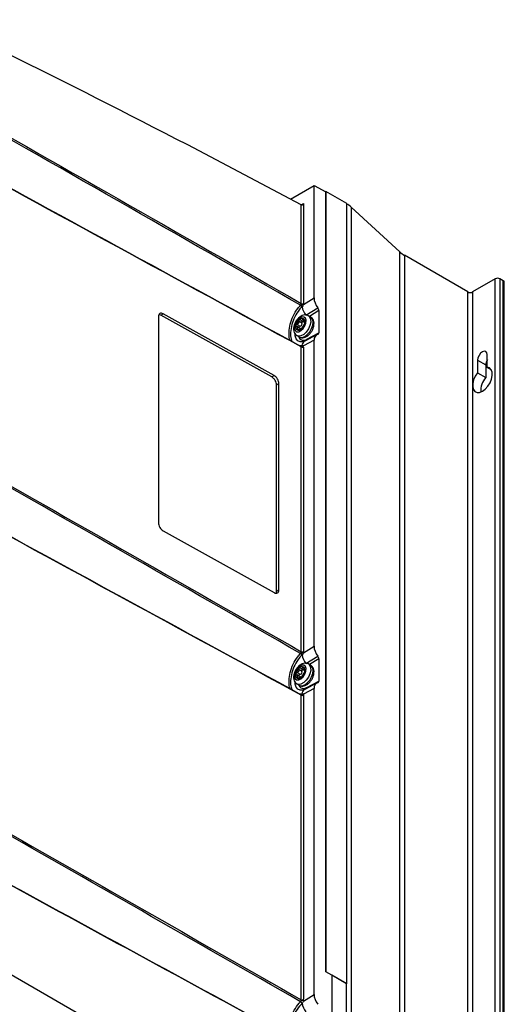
# Model space of a CAD drawing. Header units: millimetres. Extents: x -203 to 471, y -207 to 525.
# Tile 54 of 106: x 397 to 471, y -121 to 29. Entities that reach past the tile are written whole.
import ezdxf

# ---------------------------------------------------------------- set-up
doc = ezdxf.new("R2010")
doc.units = ezdxf.units.MM

msp = doc.modelspace()

# ---------------------------------------------------------------- linework, layer by layer
at = {"color": 7, "linetype": 'Continuous', "lineweight": 25}
for p, q in [((438.12, 1.44), (441.73, 3.52)), ((441.73, -13.64), (441.73, 3.52)), ((441.73, 3.52), (443.53, 2.55)), ((443.54, 2.58), (443.51, 2.56)), ((443.53, 2.55), (443.53, -116.35)), ((443.54, -116.35), (443.54, 2.58)), ((446.7, 0.75), (443.54, 2.58)), ((439.78, 0.55), (440.13, 0.75)), ((439.78, -14.48), (439.78, 0.55)), ((440.13, 0.75), (440.13, -14.47)), ((446.7, -118.17), (446.7, 0.75)), ((447.39, 0.21), (447.39, -146.77)), ((454.8, -6.63), (447.39, 0.21)), ((454.8, -153.61), (454.8, -6.63)), ((455.5, -7.14), (455.5, -154.12)), ((465.16, -12.72), (455.5, -7.14)), ((469.33, -10.72), (465.87, -12.72)), ((469.33, -157.69), (469.33, -10.72)), ((470.04, -10.72), (470.04, -157.69)), ((470.57, -11.02), (470.04, -10.72)), ((470.57, -158), (470.57, -11.02)), ((470.72, -158.21), (470.72, -11.23)), ((465.16, -159.7), (465.16, -12.72)), ((465.87, -12.72), (465.87, -159.7)), ((440.1, -14.66), (441.73, -13.64)), ((418.02, -16.47), (418.02, -47.91)), ((418.38, -16.26), (418.09, -16.17)), ((418.38, -16.26), (418.73, -16.05)), ((435.29, -25.68), (418.38, -16.26)), ((435.64, -25.48), (418.73, -16.05)), ((440.47, -16.28), (442.29, -15.14)), ((441.22, -16.55), (440.86, -16.35)), ((442.45, -15.57), (441.04, -16.45)), ((442.45, -15.57), (442.45, -18.95)), ((439.14, -17.66), (439.6, -17.92)), ((439.87, -17.46), (439.41, -17.2)), ((439.73, -17.05), (440.2, -17.32)), ((440.2, -17), (440.02, -16.9)), ((440.26, -17.38), (440.31, -17.41)), ((440.3, -17.39), (440.29, -17.38)), ((439.11, -19.38), (439.47, -19.58)), ((439.61, -18.28), (439.14, -18.01)), ((439.15, -18.35), (439.33, -18.46)), ((439.74, -18.39), (439.67, -18.35)), ((439.69, -18.38), (439.72, -18.4)), ((442.11, -19.27), (440.3, -20.23)), ((440.64, -19.91), (442.45, -18.95)), ((439.53, -20.9), (439.9, -20.88)), ((439.74, -20.98), (439.73, -20.98)), ((439.78, -20.99), (439.78, -20.99)), ((441.73, -20.08), (440.1, -20.94)), ((441.73, -66.72), (441.73, -20.08)), ((439.78, -67.55), (439.78, -21.09)), ((440.13, -21.19), (440.13, -67.55)), ((468.13, -24.19), (468.13, -22.27)), ((466.65, -23.13), (466.65, -25.05)), ((466.65, -23.13), (467.89, -23.84)), ((467.89, -23.84), (467.89, -25.76)), ((435.29, -25.68), (435.64, -25.48)), ((466.65, -25.05), (467.89, -25.76)), ((468.13, -24.19), (468.7, -24.52)), ((436.01, -26.9), (436.36, -26.7)), ((436.01, -58.34), (436.01, -26.9)), ((436.36, -58.13), (436.36, -26.7)), ((418.73, -49.12), (435.64, -58.55)), ((436.01, -58.34), (436.36, -58.13)), ((440.1, -67.73), (441.73, -66.72)), ((440.47, -69.35), (442.29, -68.22)), ((442.45, -68.65), (441.04, -69.52)), ((442.45, -68.65), (442.45, -72.03)), ((439.87, -70.54), (439.41, -70.27)), ((439.73, -70.12), (440.2, -70.39)), ((440.2, -70.08), (440.02, -69.97)), ((440.26, -70.46), (440.31, -70.49)), ((440.3, -70.47), (440.29, -70.46)), ((441.22, -69.63), (440.86, -69.42)), ((439.14, -70.73), (439.6, -71)), ((439.61, -71.36), (439.14, -71.09)), ((439.15, -71.43), (439.33, -71.53)), ((439.74, -71.46), (439.67, -71.43)), ((439.69, -71.46), (439.72, -71.47)), ((440.64, -72.99), (442.45, -72.03)), ((439.11, -72.46), (439.47, -72.66)), ((441.73, -73.16), (440.1, -74.02)), ((442.11, -72.34), (440.3, -73.3)), ((441.73, -119.79), (441.73, -73.16)), ((439.53, -73.97), (439.9, -73.95)), ((439.78, -74.06), (439.78, -74.06)), ((439.78, -120.63), (439.78, -74.17)), ((440.13, -74.17), (440.13, -120.53)), ((395.2, -116.53), (439.78, -142.27)), ((444.42, -116.86), (443.53, -116.35)), ((443.53, -116.35), (443.54, -116.35)), ((444.42, -116.86), (443.54, -116.35)), ((444.42, -116.86), (444.42, -144.95)), ((446.7, -118.17), (444.42, -116.86)), ((446.69, -118.18), (444.42, -116.87)), ((446.69, -118.18), (446.7, -118.17)), ((446.69, -146.25), (446.69, -118.18)), ((440.1, -120.81), (441.73, -119.79))]:
    msp.add_line(p, q, dxfattribs=at)
at = {"color": 7, "linetype": 'Continuous', "lineweight": 25, "flags": 128}
for points in [[(440.87, -16.35), (441.05, -16.52), (441.2, -16.87), (441.22, -17.33), (441.1, -17.85), (440.87, -18.36), (440.54, -18.83), (440.15, -19.19), (439.74, -19.41), (439.36, -19.46), (439.11, -19.38)], [(438.79, -17.86), (438.76, -18.28), (438.86, -18.6), (439.08, -18.78), (439.39, -18.78), (439.73, -18.62), (440.06, -18.31), (440.32, -17.9), (440.48, -17.46), (440.52, -17.04), (440.41, -16.72), (440.19, -16.55), (439.89, -16.54), (439.54, -16.7), (439.21, -17.01), (438.95, -17.42), (438.79, -17.86)], [(439.47, -19.58), (439.55, -19.62), (439.9, -19.66), (440.3, -19.52), (440.7, -19.23), (441.07, -18.81), (441.35, -18.31), (441.53, -17.79)], [(441.53, -17.79), (441.58, -17.29), (441.49, -16.88), (441.29, -16.6), (441.22, -16.55)], [(440.04, -20.33), (440.01, -20.34), (439.59, -20.34), (439.25, -20.18), (439, -19.86), (438.87, -19.42), (438.85, -19.17)], [(468.13, -22.27), (468.08, -21.98), (467.92, -21.79), (467.67, -21.74), (467.39, -21.84), (467.11, -22.07), (466.87, -22.4), (466.7, -22.77), (466.65, -23.13)], [(466.65, -25.05), (466.3, -25.56), (466.05, -26.12), (465.91, -26.67), (465.9, -27.19), (466.01, -27.61), (466.24, -27.91), (466.56, -28.06), (466.96, -28.04), (467.39, -27.86), (467.82, -27.54), (468.22, -27.1), (468.54, -26.58), (468.77, -26.01), (468.88, -25.46), (468.87, -24.97), (468.73, -24.57), (468.48, -24.3), (468.13, -24.19)], [(438.79, -70.94), (438.76, -71.35), (438.86, -71.67), (439.08, -71.85), (439.39, -71.86), (439.73, -71.7), (440.06, -71.39), (440.32, -70.98), (440.48, -70.53), (440.52, -70.12), (440.41, -69.8), (440.19, -69.62), (439.89, -69.61), (439.54, -69.77), (439.21, -70.08), (438.95, -70.49), (438.79, -70.94)], [(440.87, -69.42), (441.05, -69.59), (441.2, -69.94), (441.22, -70.4), (441.1, -70.92), (440.87, -71.44), (440.54, -71.91), (440.15, -72.27), (439.74, -72.48), (439.36, -72.53), (439.11, -72.45)], [(441.53, -70.86), (441.58, -70.37), (441.49, -69.96), (441.29, -69.67), (441.22, -69.63)], [(439.47, -72.66), (439.55, -72.7), (439.9, -72.73), (440.3, -72.6), (440.7, -72.31), (441.07, -71.89), (441.35, -71.39), (441.53, -70.86)], [(440.04, -73.41), (440.01, -73.41), (439.59, -73.41), (439.25, -73.25), (439, -72.94), (438.87, -72.49), (438.85, -72.25)]]:
    msp.add_lwpolyline(points, dxfattribs=at)
at = {"color": 7, "linetype": 'Continuous', "lineweight": 25}
for centre, radius, start, end in [((444.74, -2.7), 3.94, 47.6809, 60.3777), ((457.45, -3.72), 3.94, 227.6809, 240.3777), ((469.69, -11.4), 0.769, 62.6097, 117.3903), ((470.47, -11.25), 0.251, 5.6948, 65.6253), ((465.52, -12.04), 0.769, 242.6097, 297.3903), ((439.4, -15.23), 0.556, 26.5394, 60.688), ((439.4, -15.23), 0.556, 26.5102, 60.6808), ((440.11, -13.96), 0.696, 240.7151, 269.5495), ((439.96, -14.13), 0.385, 243.2338, 297.3435), ((442.72, -14.5), 2.86, 189.7085, 218.3024), ((439.56, -18.04), 0.634, 159.4407, 227.3863), ((440.55, -18.19), 1.62, 131.4616, 166.9302), ((439.92, -17.36), 0.589, 67.6095, 139.1205), ((438.73, -17.13), 1.62, 311.4616, 346.9302), ((439.96, -17.48), 0.423, 97.8438, 108.8862), ((439.82, -16.86), 0.22, 272.7138, 294.0162), ((439.71, -17.28), 0.634, 339.4407, 47.3863), ((439.36, -17.96), 0.589, 247.6095, 319.1205), ((439.48, -17.95), 0.423, 277.8438, 288.8862), ((439.63, -18.57), 0.22, 92.7138, 114.0162), ((440.14, -19.27), 0.813, 198.5077, 307.7951), ((439.68, -21.06), 0.0973, 62.0737, 104.3677), ((439.66, -21.08), 0.124, 354.0848, 55.4193), ((439.73, -20.83), 0.172, 286.8832, 342.9337), ((439.73, -20.83), 0.173, 287.0034, 342.8978), ((440.71, -20.94), 0.82, 120.5908, 175.8728), ((440.3, -19.91), 0.342, 332.4204, 359.6107), ((469.48, -23.92), 1.59, 147.5288, 177.3446), ((470.04, -27.72), 2.91, 137.8436, 185.2704), ((439.4, -68.31), 0.556, 26.539, 60.6883), ((439.4, -68.31), 0.556, 26.5102, 60.6808), ((440.11, -67.04), 0.696, 240.7151, 269.5495), ((439.96, -67.21), 0.385, 243.2338, 297.3435), ((442.72, -67.58), 2.86, 189.7086, 218.3024), ((440.55, -71.26), 1.62, 131.4616, 166.9302), ((439.92, -70.43), 0.589, 67.6095, 139.1205), ((439.96, -70.55), 0.423, 97.8438, 108.8862), ((439.82, -69.93), 0.22, 272.7138, 294.0162), ((439.71, -70.35), 0.634, 339.4407, 47.3863), ((439.56, -71.12), 0.634, 159.4407, 227.3863), ((439.36, -71.04), 0.589, 247.6095, 319.1205), ((439.48, -71.02), 0.423, 277.8438, 288.8862), ((439.63, -71.64), 0.22, 92.7138, 114.0162), ((438.73, -70.21), 1.62, 311.4616, 346.9302), ((440.14, -72.34), 0.813, 198.5077, 307.7951), ((440.71, -74.01), 0.82, 120.5908, 175.8728), ((440.3, -72.98), 0.342, 332.4204, 359.6107), ((439.88, -73.83), 0.291, 246.6039, 318.9102), ((439.73, -73.9), 0.17, 286.3696, 343.3185), ((439.73, -73.9), 0.169, 285.1091, 343.4025), ((439.96, -73.82), 0.385, 243.2338, 297.3435), ((439.38, -120.6), 0.403, 313.8803, 356.4338), ((439.4, -121.38), 0.556, 26.539, 60.6883), ((439.4, -121.38), 0.556, 26.5042, 60.6793), ((442.72, -120.65), 2.86, 189.7086, 218.3024)]:
    msp.add_arc(centre, radius, start, end, dxfattribs=at)
for centre, major_axis, ratio, start_param, end_param in [((462.78, -1379), (-859.25, 1436.92), 0.587369, 5.507925, 5.55395), ((439.96, 0.86), (0.177, 0.306), 0.577335, 3.160727, 4.71243), ((442.99, -14.34), (-0.9, 1.5), 0.587798, 0.777653, 1.759418), ((442.09, -15.37), (-0.256, 0.429), 0.587798, 3.919245, 4.901011), ((442.99, -20.78), (-0.9, 1.5), 0.586957, 6.078381, 7.060146), ((442.09, -18.75), (-0.257, 0.43), 0.586957, 2.936788, 3.918553), ((442.99, -67.42), (-0.9, 1.5), 0.587798, 0.777653, 1.759418), ((442.09, -68.45), (-0.256, 0.429), 0.587798, 3.919245, 4.901011), ((442.09, -71.83), (-0.257, 0.43), 0.586957, 2.936788, 3.918553), ((442.99, -73.86), (-0.9, 1.5), 0.586957, 6.078381, 7.060146), ((442.99, -120.49), (-0.9, 1.5), 0.587798, 0.777653, 1.759418)]:
    msp.add_ellipse(centre, major_axis=major_axis, ratio=ratio, start_param=start_param, end_param=end_param, dxfattribs=at)
for points in [[(439.67, -14.75), (421.09, -4.1), (402.5, 6.51), (383.91, 17.11)], [(383.95, 17.37), (402.56, 6.78), (421.17, -3.83), (439.78, -14.48)], [(383.74, 9.49), (402.39, -0.68), (421.02, -10.84), (439.66, -20.97)], [(439.78, -21.09), (421.12, -10.96), (402.45, -0.79), (383.78, 9.4)], [(439.78, 0.55), (439.78, 0.55), (439.78, 0.55), (439.78, 0.55)], [(439.67, -14.75), (439.72, -14.7), (439.75, -14.63), (439.77, -14.57)], [(439.67, -14.75), (439.67, -14.75), (439.67, -14.75), (439.67, -14.75)], [(439.77, -14.57), (439.78, -14.54), (439.78, -14.5), (439.78, -14.48)], [(440.1, -14.66), (440.06, -14.78), (439.99, -14.9), (439.9, -14.98)], [(439.9, -14.98), (439.9, -14.98), (439.9, -14.99), (439.9, -14.99)], [(440.13, -14.47), (440.13, -14.53), (440.12, -14.59), (440.1, -14.66)], [(439.83, -17.08), (439.77, -17.07), (439.71, -17.04), (439.66, -16.99)], [(440.02, -16.9), (440, -16.97), (439.96, -17.03), (439.91, -17.06)], [(439.33, -18.47), (439.4, -18.42), (439.48, -18.39), (439.54, -18.37)], [(439.62, -18.35), (439.67, -18.34), (439.69, -18.35), (439.69, -18.38)], [(439.9, -20.88), (439.9, -20.88), (439.9, -20.88), (439.9, -20.88)], [(440.1, -21.15), (440.11, -21.16), (440.12, -21.18), (440.13, -21.19)], [(439.67, -67.82), (421.44, -57.38), (403.2, -46.96), (384.96, -36.56)], [(385, -36.3), (403.26, -46.69), (421.52, -57.11), (439.78, -67.55)], [(385.57, -44.58), (403.6, -54.42), (421.64, -64.25), (439.67, -74.05)], [(439.78, -74.17), (421.72, -64.36), (403.67, -54.53), (385.61, -44.67)], [(439.67, -67.82), (439.72, -67.78), (439.75, -67.71), (439.77, -67.64)], [(439.67, -67.82), (439.67, -67.82), (439.67, -67.82), (439.67, -67.82)], [(439.77, -67.64), (439.78, -67.61), (439.78, -67.58), (439.78, -67.55)], [(440.1, -67.73), (440.06, -67.85), (439.99, -67.97), (439.9, -68.06)], [(439.9, -68.06), (439.9, -68.06), (439.9, -68.06), (439.9, -68.06)], [(440.13, -67.55), (440.13, -67.61), (440.12, -67.67), (440.1, -67.73)], [(439.83, -70.15), (439.77, -70.15), (439.71, -70.11), (439.66, -70.06)], [(440.02, -69.97), (440, -70.05), (439.96, -70.1), (439.91, -70.13)], [(439.33, -71.54), (439.4, -71.5), (439.48, -71.46), (439.54, -71.44)], [(439.62, -71.42), (439.67, -71.42), (439.69, -71.43), (439.69, -71.46)], [(439.78, -74.17), (439.78, -74.14), (439.78, -74.11), (439.77, -74.09)], [(439.9, -73.95), (439.99, -73.93), (440.06, -73.94), (440.1, -74.02)], [(439.9, -73.95), (439.9, -73.95), (439.9, -73.95), (439.9, -73.95)], [(440.1, -74.02), (440.12, -74.06), (440.13, -74.11), (440.13, -74.17)], [(391.21, -92.91), (407.4, -102.13), (423.59, -111.37), (439.78, -120.63)], [(439.66, -120.89), (423.5, -111.63), (407.33, -102.4), (391.17, -93.17)], [(392.53, -101.45), (408.25, -110.03), (423.96, -118.59), (439.67, -127.13)], [(439.78, -127.24), (424.05, -118.7), (408.31, -110.13), (392.58, -101.55)], [(439.67, -120.9), (439.67, -120.9), (439.66, -120.89), (439.66, -120.89)], [(439.67, -120.9), (439.67, -120.9), (439.67, -120.9), (439.67, -120.9)], [(439.9, -121.13), (439.9, -121.14), (439.9, -121.14), (439.9, -121.14)], [(440.1, -120.6), (440.11, -120.57), (440.12, -120.55), (440.13, -120.53)]]:
    msp.add_open_spline(points, degree=3, dxfattribs=at)
for points, knots in [([(438.1, -20.12), (438.06, -20.04), (437.91, -19.73), (437.9, -18.86), (438.07, -17.64), (438.51, -16.37), (439.09, -15.38), (439.52, -14.91), (439.67, -14.75)], [0, 0, 0, 0, 0.068998, 0.276509, 0.479227, 0.683817, 0.892272, 1, 1, 1, 1]), ([(439.9, -14.99), (439.75, -15.13), (439.34, -15.56), (438.76, -16.49), (438.31, -17.71), (438.12, -18.91), (438.15, -19.83), (438.35, -20.17), (438.42, -20.29)], [0, 0, 0, 0, 0.100006, 0.295626, 0.490687, 0.686561, 0.887725, 1, 1, 1, 1]), ([(418.73, -16.05), (418.65, -16.01), (418.56, -15.97), (418.38, -15.95), (418.3, -15.97), (418.16, -16.05), (418.1, -16.12), (418.03, -16.28), (418.02, -16.37), (418.02, -16.47)], [0, 0, 0, 0, 0.25, 0.25, 0.5, 0.5, 0.75, 0.75, 1, 1, 1, 1]), ([(440.87, -16.35), (440.86, -16.35), (440.76, -16.26), (440.49, -16.21), (440.12, -16.23), (439.74, -16.39), (439.37, -16.67), (439.04, -17.06), (438.78, -17.5), (438.7, -17.81), (438.65, -17.96)], [0, 0, 0, 0, 0.005853, 0.140026, 0.268445, 0.403607, 0.551777, 0.706628, 0.861893, 1, 1, 1, 1]), ([(438.65, -17.96), (438.64, -18.05), (438.59, -18.31), (438.61, -18.7), (438.77, -19.07), (438.95, -19.3), (439.09, -19.35), (439.11, -19.36)], [0, 0, 0, 0, 0.159756, 0.465269, 0.715941, 0.953735, 1, 1, 1, 1]), ([(439.07, -17.98), (439.03, -17.97), (439, -17.95), (438.96, -17.9), (438.96, -17.86), (438.97, -17.82)], [0, 0, 0, 0, 0.5, 0.5, 1, 1, 1, 1]), ([(438.97, -17.82), (438.97, -17.78), (439, -17.74), (439.06, -17.69), (439.1, -17.67), (439.14, -17.66)], [0, 0, 0, 0, 0.5, 0.5, 1, 1, 1, 1]), ([(439.07, -17.98), (439.11, -17.99), (439.15, -18.01), (439.21, -18.06), (439.23, -18.1), (439.25, -18.17), (439.24, -18.21), (439.21, -18.28), (439.19, -18.32), (439.15, -18.35)], [0, 0, 0, 0, 0.25, 0.25, 0.5, 0.5, 0.75, 0.75, 1, 1, 1, 1]), ([(439.41, -17.2), (439.42, -17.25), (439.43, -17.3), (439.42, -17.4), (439.41, -17.45), (439.35, -17.54), (439.32, -17.57), (439.23, -17.63), (439.19, -17.65), (439.14, -17.66)], [0, 0, 0, 0, 0.25, 0.25, 0.5, 0.5, 0.75, 0.75, 1, 1, 1, 1]), ([(439.47, -16.97), (439.44, -17), (439.42, -17.03), (439.4, -17.12), (439.4, -17.16), (439.41, -17.2)], [0, 0, 0, 0, 0.5, 0.5, 1, 1, 1, 1]), ([(439.6, -17.92), (439.57, -17.93), (439.53, -17.94), (439.47, -17.98), (439.43, -18.04), (439.41, -18.09), (439.41, -18.14), (439.43, -18.17), (439.43, -18.18)], [0, 0, 0, 0, 0.192538, 0.3858177, 0.5598773, 0.716164, 0.8647409, 1, 1, 1, 1]), ([(439.45, -19.56), (439.46, -19.57), (439.56, -19.67), (439.84, -19.72), (440.22, -19.7), (440.59, -19.54), (440.96, -19.27), (441.3, -18.88), (441.55, -18.43), (441.64, -18.12), (441.68, -17.98)], [0, 0, 0, 0, 0.01396, 0.147039, 0.27441, 0.40847, 0.555432, 0.70902, 0.86302, 1, 1, 1, 1]), ([(439.66, -16.99), (439.63, -16.96), (439.6, -16.94), (439.54, -16.93), (439.5, -16.95), (439.47, -16.97)], [0, 0, 0, 0, 0.5, 0.5, 1, 1, 1, 1]), ([(439.6, -17.92), (439.65, -17.92), (439.7, -17.9), (439.79, -17.85), (439.83, -17.81), (439.88, -17.72), (439.89, -17.67), (439.9, -17.56), (439.89, -17.51), (439.87, -17.46)], [0, 0, 0, 0, 0.25, 0.25, 0.5, 0.5, 0.75, 0.75, 1, 1, 1, 1]), ([(440, -17.2), (439.98, -17.2), (439.95, -17.21), (439.91, -17.24), (439.88, -17.28), (439.86, -17.34), (439.85, -17.4), (439.87, -17.44), (439.87, -17.46)], [0, 0, 0, 0, 0.1571596, 0.3209557, 0.4806278, 0.642794, 0.8158636, 1, 1, 1, 1]), ([(439.94, -18.17), (439.96, -18.14), (439.98, -18.1), (440.02, -18.02), (440.05, -17.98), (440.1, -17.89), (440.13, -17.85), (440.17, -17.77), (440.2, -17.74), (440.21, -17.71)], [0, 0, 0, 0, 0.25, 0.25, 0.5, 0.5, 0.75, 0.75, 1, 1, 1, 1]), ([(440.02, -16.9), (440.03, -16.86), (440.05, -16.83), (440.1, -16.8), (440.12, -16.8), (440.14, -16.81)], [0, 0, 0, 0, 0.5, 0.5, 1, 1, 1, 1]), ([(440.14, -16.81), (440.16, -16.83), (440.18, -16.85), (440.2, -16.93), (440.2, -16.97), (440.2, -17.01)], [0, 0, 0, 0, 0.5, 0.5, 1, 1, 1, 1]), ([(440.29, -17.38), (440.27, -17.39), (440.26, -17.38), (440.24, -17.35), (440.23, -17.33), (440.21, -17.26), (440.2, -17.21), (440.19, -17.11), (440.19, -17.06), (440.2, -17.01)], [0, 0, 0, 0, 0.25, 0.25, 0.5, 0.5, 0.75, 0.75, 1, 1, 1, 1]), ([(440.31, -17.5), (440.3, -17.54), (440.28, -17.58), (440.25, -17.66), (440.23, -17.69), (440.21, -17.71)], [0, 0, 0, 0, 0.5, 0.5, 1, 1, 1, 1]), ([(440.29, -17.38), (440.3, -17.38), (440.31, -17.39), (440.32, -17.43), (440.31, -17.46), (440.31, -17.5)], [0, 0, 0, 0, 0.5, 0.5, 1, 1, 1, 1]), ([(441.68, -17.98), (441.7, -17.89), (441.74, -17.62), (441.72, -17.23), (441.56, -16.86), (441.37, -16.63), (441.23, -16.57), (441.2, -16.56)], [0, 0, 0, 0, 0.156793, 0.456637, 0.702659, 0.936041, 1, 1, 1, 1]), ([(439.13, -18.51), (439.11, -18.5), (439.1, -18.47), (439.11, -18.42), (439.13, -18.38), (439.15, -18.35)], [0, 0, 0, 0, 0.5, 0.5, 1, 1, 1, 1]), ([(439.33, -18.47), (439.29, -18.49), (439.26, -18.51), (439.18, -18.52), (439.15, -18.52), (439.13, -18.51)], [0, 0, 0, 0, 0.5, 0.5, 1, 1, 1, 1]), ([(439.69, -18.36), (439.68, -18.35), (439.66, -18.32), (439.63, -18.3), (439.61, -18.29)], [0, 0, 0, 0, 0.408655, 1, 1, 1, 1]), ([(439.8, -18.35), (439.77, -18.37), (439.74, -18.39), (439.71, -18.4), (439.69, -18.4), (439.69, -18.38)], [0, 0, 0, 0, 0.5, 0.5, 1, 1, 1, 1]), ([(439.94, -18.17), (439.93, -18.19), (439.91, -18.23), (439.86, -18.29), (439.83, -18.32), (439.8, -18.35)], [0, 0, 0, 0, 0.5, 0.5, 1, 1, 1, 1]), ([(439.78, -20.99), (439.78, -20.99), (439.79, -20.99), (439.77, -20.99), (439.75, -20.98), (439.73, -20.98)], [0, 0, 0, 0, 0.021439, 0.494659, 1, 1, 1, 1]), ([(440.1, -21.15), (440.07, -21.15), (440.02, -21.16), (439.93, -21.14), (439.86, -21.11), (439.81, -21.08), (439.8, -21.06), (439.78, -21.04), (439.77, -21.02), (439.76, -21), (439.74, -20.99), (439.73, -20.98)], [0, 0, 0, 0, 0.190345, 0.380566, 0.572668, 0.642392, 0.688652, 0.726493, 0.775578, 0.880063, 1, 1, 1, 1]), ([(439.9, -20.88), (439.94, -20.86), (439.98, -20.86), (440.05, -20.88), (440.08, -20.91), (440.1, -20.94)], [0, 0, 0, 0, 0.5, 0.5, 1, 1, 1, 1]), ([(440.3, -20.23), (440.25, -20.25), (440.14, -20.31), (440.09, -20.32), (440.06, -20.32)], [0, 0, 0, 0, 0.402953, 1, 1, 1, 1]), ([(440.1, -21.15), (440.09, -21.14), (440.09, -21.13), (440.09, -21.09), (440.09, -21.07), (440.1, -21.01), (440.1, -20.98), (440.1, -20.94)], [0, 0, 0, 0, 0.25, 0.25, 0.5, 0.5, 1, 1, 1, 1]), ([(440.13, -21.19), (440.09, -21.19), (440.03, -21.18), (439.9, -21.15), (439.83, -21.12), (439.78, -21.09)], [0, 0, 0, 0, 0.5, 0.5, 1, 1, 1, 1]), ([(436.36, -26.7), (436.36, -26.6), (436.35, -26.49), (436.28, -26.25), (436.22, -26.12), (436.08, -25.88), (436, -25.77), (435.82, -25.59), (435.73, -25.53), (435.64, -25.48)], [0, 0, 0, 0, 0.25, 0.25, 0.5, 0.5, 0.75, 0.75, 1, 1, 1, 1]), ([(436.01, -26.9), (436.01, -26.8), (435.99, -26.69), (435.92, -26.45), (435.87, -26.32), (435.73, -26.09), (435.64, -25.98), (435.46, -25.8), (435.37, -25.73), (435.29, -25.68)], [0, 0, 0, 0, 0.25, 0.25, 0.5, 0.5, 0.75, 0.75, 1, 1, 1, 1]), ([(418.02, -47.91), (418.02, -48), (418.03, -48.11), (418.1, -48.35), (418.16, -48.48), (418.3, -48.72), (418.38, -48.83), (418.56, -49.01), (418.65, -49.08), (418.73, -49.12)], [0, 0, 0, 0, 0.25, 0.25, 0.5, 0.5, 0.75, 0.75, 1, 1, 1, 1]), ([(435.64, -58.55), (435.73, -58.6), (435.82, -58.63), (436, -58.65), (436.08, -58.63), (436.22, -58.55), (436.28, -58.49), (436.35, -58.32), (436.36, -58.23), (436.36, -58.13)], [0, 0, 0, 0, 0.25, 0.25, 0.5, 0.5, 0.75, 0.75, 1, 1, 1, 1]), ([(435.93, -58.64), (435.94, -58.62), (436, -58.55), (436, -58.43), (436.01, -58.34)], [0, 0, 0, 0, 0.256378, 1, 1, 1, 1]), ([(438.1, -73.2), (438.06, -73.12), (437.91, -72.81), (437.9, -71.94), (438.07, -70.72), (438.51, -69.44), (439.09, -68.46), (439.52, -67.98), (439.67, -67.82)], [0, 0, 0, 0, 0.068847, 0.276392, 0.479143, 0.683766, 0.892254, 1, 1, 1, 1]), ([(439.9, -68.06), (439.75, -68.21), (439.34, -68.64), (438.76, -69.56), (438.31, -70.79), (438.12, -71.99), (438.15, -72.91), (438.35, -73.25), (438.42, -73.37)], [0, 0, 0, 0, 0.1000198, 0.2956654, 0.4907525, 0.6866528, 0.8878444, 1, 1, 1, 1]), ([(440.87, -69.43), (440.86, -69.42), (440.76, -69.34), (440.49, -69.29), (440.12, -69.31), (439.74, -69.47), (439.37, -69.74), (439.04, -70.13), (438.78, -70.58), (438.7, -70.89), (438.65, -71.03)], [0, 0, 0, 0, 0.005853, 0.140026, 0.268445, 0.403607, 0.551777, 0.706628, 0.861893, 1, 1, 1, 1]), ([(439.41, -70.27), (439.42, -70.32), (439.43, -70.37), (439.42, -70.47), (439.41, -70.52), (439.35, -70.61), (439.32, -70.65), (439.23, -70.7), (439.19, -70.72), (439.14, -70.73)], [0, 0, 0, 0, 0.25, 0.25, 0.5, 0.5, 0.75, 0.75, 1, 1, 1, 1]), ([(439.47, -70.05), (439.44, -70.07), (439.42, -70.11), (439.4, -70.19), (439.4, -70.23), (439.41, -70.27)], [0, 0, 0, 0, 0.5, 0.5, 1, 1, 1, 1]), ([(439.66, -70.06), (439.63, -70.03), (439.6, -70.02), (439.54, -70.01), (439.5, -70.02), (439.47, -70.05)], [0, 0, 0, 0, 0.5, 0.5, 1, 1, 1, 1]), ([(440, -70.27), (439.98, -70.28), (439.95, -70.28), (439.91, -70.31), (439.88, -70.36), (439.86, -70.42), (439.85, -70.48), (439.87, -70.52), (439.87, -70.54)], [0, 0, 0, 0, 0.15716, 0.320956, 0.480628, 0.642794, 0.815864, 1, 1, 1, 1]), ([(440.02, -69.97), (440.03, -69.94), (440.05, -69.91), (440.1, -69.88), (440.12, -69.87), (440.14, -69.89)], [0, 0, 0, 0, 0.5, 0.5, 1, 1, 1, 1]), ([(440.14, -69.89), (440.16, -69.9), (440.18, -69.93), (440.2, -70), (440.2, -70.04), (440.2, -70.09)], [0, 0, 0, 0, 0.5, 0.5, 1, 1, 1, 1]), ([(440.29, -70.46), (440.27, -70.46), (440.26, -70.46), (440.24, -70.43), (440.23, -70.4), (440.21, -70.33), (440.2, -70.29), (440.19, -70.19), (440.19, -70.14), (440.2, -70.09)], [0, 0, 0, 0, 0.25, 0.25, 0.5, 0.5, 0.75, 0.75, 1, 1, 1, 1]), ([(440.29, -70.46), (440.3, -70.46), (440.31, -70.46), (440.32, -70.51), (440.31, -70.54), (440.31, -70.58)], [0, 0, 0, 0, 0.5, 0.5, 1, 1, 1, 1]), ([(441.68, -71.05), (441.7, -70.96), (441.74, -70.7), (441.72, -70.31), (441.56, -69.94), (441.37, -69.7), (441.23, -69.65), (441.2, -69.63)], [0, 0, 0, 0, 0.156793, 0.456637, 0.702659, 0.936041, 1, 1, 1, 1]), ([(438.65, -71.03), (438.64, -71.12), (438.59, -71.38), (438.61, -71.77), (438.77, -72.15), (438.95, -72.38), (439.09, -72.43), (439.11, -72.44)], [0, 0, 0, 0, 0.1597565, 0.4652692, 0.7159414, 0.9537354, 1, 1, 1, 1]), ([(439.07, -71.06), (439.03, -71.05), (439, -71.03), (438.96, -70.97), (438.96, -70.93), (438.97, -70.89)], [0, 0, 0, 0, 0.5, 0.5, 1, 1, 1, 1]), ([(438.97, -70.89), (438.97, -70.86), (439, -70.82), (439.06, -70.76), (439.1, -70.74), (439.14, -70.73)], [0, 0, 0, 0, 0.5, 0.5, 1, 1, 1, 1]), ([(439.07, -71.06), (439.11, -71.07), (439.15, -71.09), (439.21, -71.14), (439.23, -71.17), (439.25, -71.24), (439.24, -71.28), (439.21, -71.36), (439.19, -71.39), (439.15, -71.43)], [0, 0, 0, 0, 0.25, 0.25, 0.5, 0.5, 0.75, 0.75, 1, 1, 1, 1]), ([(439.13, -71.58), (439.11, -71.57), (439.1, -71.55), (439.11, -71.49), (439.13, -71.46), (439.15, -71.43)], [0, 0, 0, 0, 0.5, 0.5, 1, 1, 1, 1]), ([(439.33, -71.54), (439.29, -71.57), (439.26, -71.58), (439.18, -71.6), (439.15, -71.6), (439.13, -71.58)], [0, 0, 0, 0, 0.5, 0.5, 1, 1, 1, 1]), ([(439.6, -71), (439.57, -71), (439.53, -71.01), (439.47, -71.06), (439.43, -71.11), (439.41, -71.17), (439.41, -71.22), (439.43, -71.24), (439.43, -71.26)], [0, 0, 0, 0, 0.192538, 0.385818, 0.559877, 0.716164, 0.864741, 1, 1, 1, 1]), ([(439.45, -72.64), (439.46, -72.65), (439.56, -72.74), (439.84, -72.8), (440.22, -72.77), (440.59, -72.62), (440.96, -72.34), (441.3, -71.95), (441.55, -71.5), (441.64, -71.2), (441.68, -71.05)], [0, 0, 0, 0, 0.0139596, 0.1470388, 0.2744103, 0.4084704, 0.5554321, 0.7090198, 0.8630196, 1, 1, 1, 1]), ([(439.6, -71), (439.65, -70.99), (439.7, -70.97), (439.79, -70.92), (439.83, -70.89), (439.88, -70.8), (439.89, -70.74), (439.9, -70.64), (439.89, -70.59), (439.87, -70.54)], [0, 0, 0, 0, 0.25, 0.25, 0.5, 0.5, 0.75, 0.75, 1, 1, 1, 1]), ([(439.69, -71.44), (439.68, -71.42), (439.66, -71.39), (439.63, -71.37), (439.61, -71.36)], [0, 0, 0, 0, 0.408655, 1, 1, 1, 1]), ([(439.8, -71.42), (439.77, -71.45), (439.74, -71.47), (439.71, -71.48), (439.69, -71.47), (439.69, -71.46)], [0, 0, 0, 0, 0.5, 0.5, 1, 1, 1, 1]), ([(439.94, -71.24), (439.93, -71.27), (439.91, -71.3), (439.86, -71.37), (439.83, -71.4), (439.8, -71.42)], [0, 0, 0, 0, 0.5, 0.5, 1, 1, 1, 1]), ([(439.94, -71.24), (439.96, -71.21), (439.98, -71.18), (440.02, -71.1), (440.05, -71.05), (440.1, -70.96), (440.13, -70.92), (440.17, -70.84), (440.2, -70.81), (440.21, -70.78)], [0, 0, 0, 0, 0.25, 0.25, 0.5, 0.5, 0.75, 0.75, 1, 1, 1, 1]), ([(440.31, -70.58), (440.3, -70.61), (440.28, -70.66), (440.25, -70.73), (440.23, -70.76), (440.21, -70.78)], [0, 0, 0, 0, 0.5, 0.5, 1, 1, 1, 1]), ([(440.3, -73.3), (440.25, -73.33), (440.14, -73.38), (440.09, -73.39), (440.06, -73.4)], [0, 0, 0, 0, 0.402953, 1, 1, 1, 1]), ([(439.67, -74.05), (439.68, -74.05), (439.7, -74.04), (439.72, -74.05), (439.73, -74.06)], [0, 0, 0, 0, 0.37499, 1, 1, 1, 1]), ([(439.78, -74.07), (439.78, -74.07), (439.77, -74.07), (439.75, -74.06), (439.73, -74.05)], [0, 0, 0, 0, 0.435431, 1, 1, 1, 1]), ([(439.73, -74.06), (439.73, -74.06), (439.75, -74.06), (439.76, -74.08), (439.77, -74.09)], [0, 0, 0, 0, 0.122909, 1, 1, 1, 1]), ([(438.08, -126.26), (438.02, -126.03), (437.88, -125.52), (437.96, -124.4), (438.27, -123.12), (438.84, -121.86), (439.39, -121.22), (439.67, -120.9)], [0, 0, 0, 0, 0.167177, 0.376202, 0.5858, 0.792991, 1, 1, 1, 1]), ([(439.9, -121.14), (439.63, -121.43), (439.09, -122.02), (438.52, -123.21), (438.18, -124.46), (438.1, -125.61), (438.27, -126.15), (438.35, -126.41)], [0, 0, 0, 0, 0.195714, 0.394538, 0.598837, 0.804534, 1, 1, 1, 1]), ([(439.67, -120.9), (439.71, -120.86), (439.73, -120.82), (439.76, -120.75), (439.77, -120.72), (439.78, -120.69), (439.79, -120.68), (439.8, -120.67), (439.81, -120.67), (439.84, -120.67), (439.87, -120.67), (439.91, -120.67), (439.94, -120.66), (440.01, -120.64), (440.06, -120.62), (440.1, -120.6)], [0, 0, 0, 0, 0.25, 0.25, 0.375, 0.375, 0.4375, 0.4375, 0.5, 0.5, 0.625, 0.625, 0.75, 0.75, 1, 1, 1, 1]), ([(439.78, -120.63), (439.83, -120.66), (439.9, -120.65), (440.03, -120.61), (440.09, -120.57), (440.13, -120.53)], [0, 0, 0, 0, 0.5, 0.5, 1, 1, 1, 1]), ([(440.1, -120.81), (440.08, -120.87), (440.05, -120.93), (439.98, -121.04), (439.94, -121.09), (439.9, -121.13)], [0, 0, 0, 0, 0.5, 0.5, 1, 1, 1, 1]), ([(440.1, -120.6), (440.09, -120.62), (440.09, -120.64), (440.09, -120.67), (440.09, -120.69), (440.1, -120.73), (440.1, -120.77), (440.1, -120.81)], [0, 0, 0, 0, 0.25, 0.25, 0.5, 0.5, 1, 1, 1, 1])]:
    msp.add_open_spline(points, degree=3, knots=knots, dxfattribs=at)

doc.saveas('drawing.dxf')
